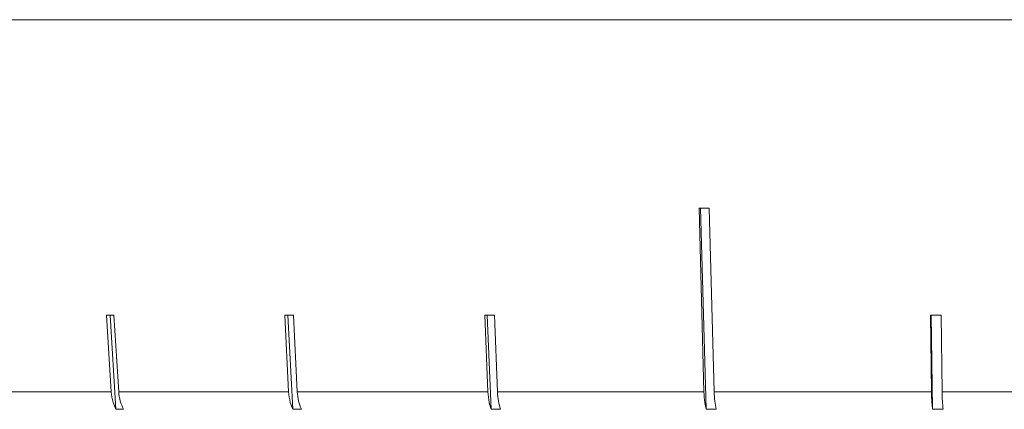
# Model space of a CAD drawing. Header units: inches. Extents: x -4.1 to 22.6, y -10.2 to 17.8.
# Tile 77 of 142: x 11.395 to 12.314, y -0.93 to -0.567. Entities that reach past the tile are written whole.
import ezdxf

# ---------------------------------------------------------------- set-up
doc = ezdxf.new("R2010")
doc.units = ezdxf.units.IN
doc.header["$MEASUREMENT"] = 0

msp = doc.modelspace()

# ---------------------------------------------------------------- linework, layer by layer
at = {"color": 7, "linetype": 'Continuous', "lineweight": 15}
for p, q in [((13.93663, -0.56712), (11.00063, -0.56712)), ((12.02896, -0.74288), (12.03358, -0.91382)), ((12.03051, -0.74288), (12.03557, -0.93019)), ((12.04309, -0.91382), (12.03847, -0.74288)), ((11.47606, -0.8425), (11.48047, -0.91382)), ((11.4796, -0.8425), (11.48503, -0.93019)), ((11.48754, -0.91382), (11.48313, -0.8425)), ((11.64245, -0.8425), (11.64611, -0.91382)), ((11.64539, -0.8425), (11.6499, -0.93019)), ((11.6542, -0.91382), (11.65054, -0.8425)), ((11.82917, -0.8425), (11.83201, -0.91382)), ((11.83145, -0.8425), (11.83493, -0.93019)), ((11.84092, -0.91382), (11.83809, -0.8425)), ((12.24489, -0.8425), (12.24586, -0.91382)), ((12.24567, -0.8425), (12.24687, -0.93019)), ((12.25574, -0.91382), (12.25476, -0.8425)), ((11.34504, -0.91382), (11.48047, -0.91382)), ((11.48754, -0.91382), (11.64611, -0.91382)), ((11.6542, -0.91382), (11.83201, -0.91382)), ((11.84092, -0.91382), (12.03358, -0.91382)), ((12.04309, -0.91382), (12.24586, -0.91382)), ((12.25574, -0.91382), (12.46363, -0.91382)), ((11.4921, -0.93019), (11.48503, -0.93019)), ((11.65799, -0.93019), (11.6499, -0.93019)), ((11.84384, -0.93019), (11.83493, -0.93019)), ((12.04508, -0.93019), (12.03557, -0.93019)), ((12.25675, -0.93019), (12.24687, -0.93019))]:
    msp.add_line(p, q, dxfattribs=at)
for centre, major_axis, ratio, start_param, end_param in [((12.47198, -0.6188), (1.41825, 0.03861), 0.083147, 4.392432, 4.399483), ((12.47626, -0.71918), (1.40947, 0.08753), 0.061627, 3.919602, 3.926696), ((12.47497, -0.71918), (1.40947, 0.07285), 0.070593, 4.076861, 4.083955), ((12.47353, -0.71918), (1.40946, 0.05633), 0.077831, 4.23448, 4.241575), ((12.47032, -0.71918), (1.40946, 0.01944), 0.086398, 4.550566, 4.557661)]:
    msp.add_ellipse(centre, major_axis=major_axis, ratio=ratio, start_param=start_param, end_param=end_param, dxfattribs=at)
for points, knots in [([(11.48047, -0.91382), (11.4809, -0.91729), (11.48164, -0.92321), (11.48403, -0.92814), (11.48503, -0.93019)], [0, 0, 0, 0, 0.585345, 1, 1, 1, 1]), ([(11.4921, -0.93019), (11.49093, -0.92771), (11.48857, -0.92273), (11.48789, -0.9168), (11.48754, -0.91382)], [0, 0, 0, 0, 0.496659, 1, 1, 1, 1]), ([(11.64611, -0.91382), (11.64647, -0.91729), (11.64708, -0.92321), (11.64907, -0.92814), (11.6499, -0.93019)], [0, 0, 0, 0, 0.5853453, 1, 1, 1, 1]), ([(11.65799, -0.93019), (11.65702, -0.92771), (11.65506, -0.92272), (11.65449, -0.9168), (11.6542, -0.91382)], [0, 0, 0, 0, 0.4967779, 1, 1, 1, 1]), ([(11.83201, -0.91382), (11.83228, -0.91729), (11.83276, -0.92321), (11.83429, -0.92814), (11.83493, -0.93019)], [0, 0, 0, 0, 0.585345, 1, 1, 1, 1]), ([(11.84384, -0.93019), (11.84309, -0.92771), (11.84158, -0.92272), (11.84114, -0.9168), (11.84092, -0.91382)], [0, 0, 0, 0, 0.496854, 1, 1, 1, 1]), ([(12.03358, -0.91382), (12.03377, -0.91729), (12.03409, -0.92321), (12.03514, -0.92814), (12.03557, -0.93019)], [0, 0, 0, 0, 0.5853453, 1, 1, 1, 1]), ([(12.04508, -0.93019), (12.04457, -0.92771), (12.04354, -0.92272), (12.04324, -0.9168), (12.04309, -0.91382)], [0, 0, 0, 0, 0.496901, 1, 1, 1, 1]), ([(12.24586, -0.91382), (12.24596, -0.91729), (12.24612, -0.92321), (12.24665, -0.92814), (12.24687, -0.93019)], [0, 0, 0, 0, 0.585345, 1, 1, 1, 1]), ([(12.25675, -0.93019), (12.25649, -0.92771), (12.25597, -0.92272), (12.25581, -0.9168), (12.25574, -0.91382)], [0, 0, 0, 0, 0.4969276, 1, 1, 1, 1])]:
    msp.add_open_spline(points, degree=3, knots=knots, dxfattribs=at)

doc.saveas('drawing.dxf')
